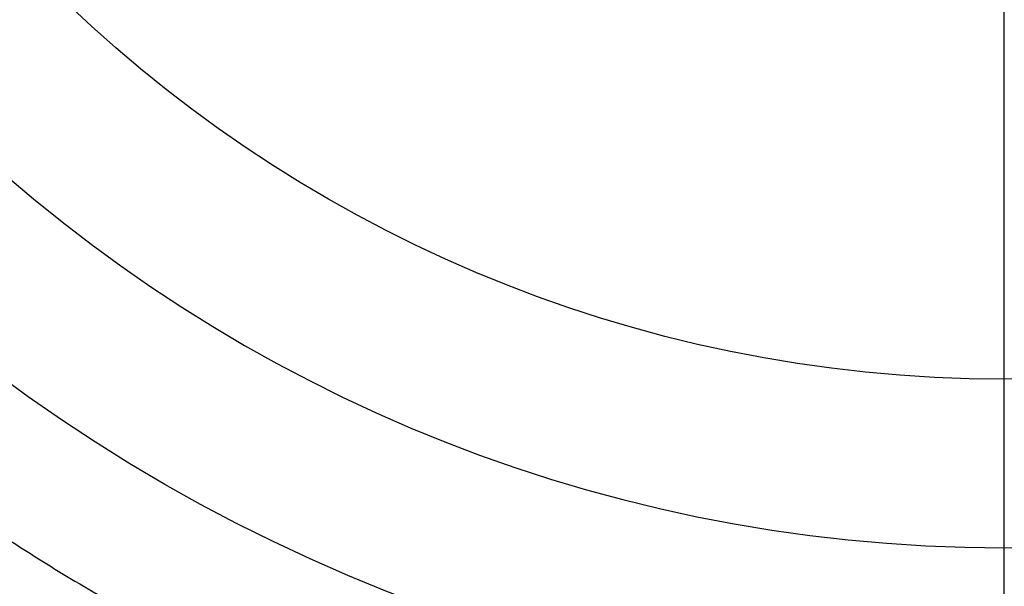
# Model space of a CAD drawing. Header units: millimetres. Extents: x 413 to 1023, y 560 to 1170.
# Tile 59 of 256: x 588 to 718, y 660 to 734. Entities that reach past the tile are written whole.
import ezdxf

# ---------------------------------------------------------------- set-up
doc = ezdxf.new("R2010")
doc.units = ezdxf.units.MM
doc.layers.add('Flora Ø60_Tall$Københanver Ø60 Tall', color=7, linetype='Continuous')

msp = doc.modelspace()

# ---------------------------------------------------------------- linework, layer by layer
at = {"layer": 'Flora Ø60_Tall$Københanver Ø60 Tall', "extrusion": (0, 0, -1)}
for centre, radius in [((-717.83, 865.07, -658.5), 305), ((-717.83, 865.07, -637), 286.32), ((-717.83, 865.07, -625), 286.32), ((-717.83, 865.07, -680), 283.5), ((-717.83, 865.07, -677.99), 260.58), ((-717.83, 865.07, -672.97), 257.94), ((-717.83, 865.07), 200.5)]:
    msp.add_circle(centre, radius, dxfattribs=at)
at = {"layer": 'Flora Ø60_Tall$Københanver Ø60 Tall'}
for centre, radius in [((717.83, 865.07, 376.55), 221.55), ((717.83, 865.07, 25), 178.38)]:
    msp.add_circle(centre, radius, dxfattribs=at)
for points, knots in [([(451.95, 865.07, 680), (451.95, 1130.95, 680), (717.83, 1130.95, 680), (983.71, 1130.95, 680), (983.71, 865.07, 680), (983.71, 599.18, 680), (717.83, 599.18, 680), (451.95, 599.18, 680), (451.95, 865.07, 680)], [0, 0, 0, 417.648743, 417.648743, 835.297486, 835.297486, 1252.94623, 1252.94623, 1670.594973, 1670.594973, 1670.594973]), ([(479.33, 865.07, 309.5), (479.33, 1103.57, 309.5), (717.83, 1103.57, 309.5), (956.33, 1103.57, 309.5), (956.33, 865.07, 309.5), (956.33, 626.57, 309.5), (717.83, 626.57, 309.5), (479.33, 626.57, 309.5), (479.33, 865.07, 309.5)], [0, 0, 0, 479.07428, 479.07428, 958.14856, 958.14856, 1437.22284, 1437.22284, 1916.29712, 1916.29712, 1916.29712])]:
    msp.add_rational_spline(points, [1, 0.707106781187, 1, 0.707106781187, 1, 0.707106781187, 1, 0.707106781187, 1], degree=2, knots=knots, dxfattribs=at)
for points in [[(717.83, 686.69, 25), (717.83, 850.07, 25)], [(717.83, 607.13, 672.97), (717.83, 686.69, 25)]]:
    msp.add_open_spline(points, degree=1, dxfattribs=at)

doc.saveas('drawing.dxf')
